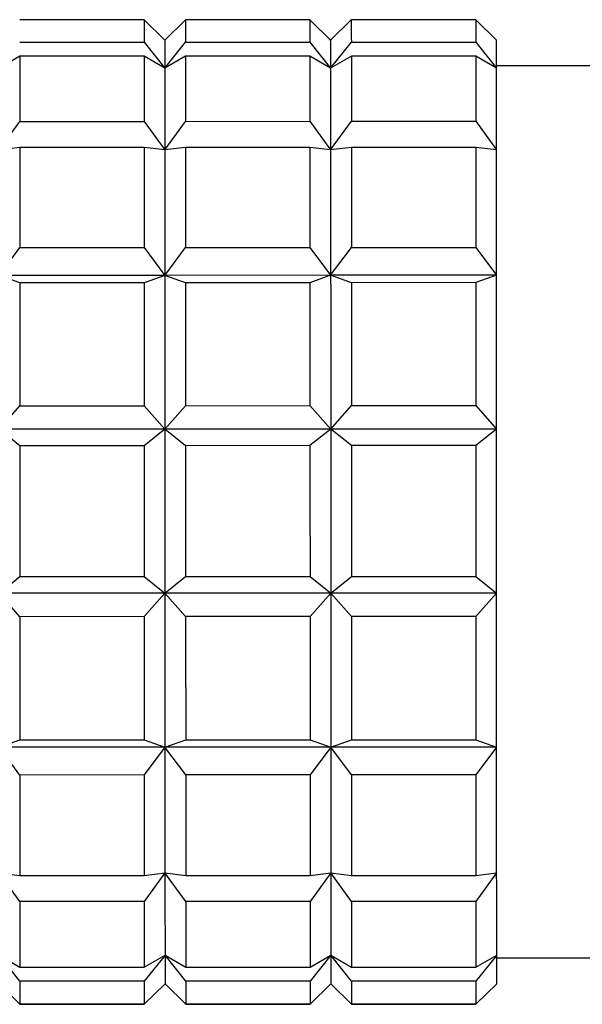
# Model space of a CAD drawing. Header units: inches. Extents: x 1.7 to 32.8, y 1.3 to 21.1.
# Tile 10 of 54: x 10.491 to 10.704, y 3.17 to 3.544. Entities that reach past the tile are written whole.
import ezdxf

# ---------------------------------------------------------------- set-up
doc = ezdxf.new("R2010")
doc.units = ezdxf.units.IN
doc.header["$MEASUREMENT"] = 0

msp = doc.modelspace()

# ---------------------------------------------------------------- linework, layer by layer
at = {"color": 7, "linetype": 'Continuous', "lineweight": 25}
for p, q in [((10.5378, 3.5441), (10.49056, 3.54409)), ((10.54568, 3.53637), (10.5378, 3.5441)), ((10.55355, 3.5441), (10.54568, 3.53637)), ((10.60079, 3.54411), (10.55355, 3.5441)), ((10.60867, 3.53639), (10.60079, 3.54411)), ((10.61654, 3.54412), (10.60867, 3.53639)), ((10.66379, 3.54413), (10.61654, 3.54412)), ((10.67166, 3.5364), (10.66379, 3.54413)), ((10.54568, 3.53637), (10.54535, 3.5367)), ((10.60867, 3.53639), (10.60834, 3.53671)), ((10.67166, 3.5364), (10.67134, 3.53673)), ((10.49056, 3.53554), (10.53781, 3.53556)), ((10.53781, 3.53556), (10.54568, 3.52568)), ((10.54568, 3.52568), (10.55355, 3.53556)), ((10.55355, 3.53556), (10.6008, 3.53557)), ((10.6008, 3.53557), (10.60867, 3.52569)), ((10.60867, 3.52569), (10.61655, 3.53558)), ((10.61655, 3.53558), (10.66379, 3.53559)), ((10.66379, 3.53559), (10.67167, 3.52571)), ((10.49056, 3.53029), (10.48269, 3.52566)), ((10.53781, 3.53031), (10.49056, 3.53029)), ((10.54568, 3.52568), (10.53781, 3.53031)), ((10.55355, 3.53031), (10.54568, 3.52568)), ((10.6008, 3.53032), (10.55355, 3.53031)), ((10.60867, 3.52569), (10.6008, 3.53032)), ((10.61655, 3.53033), (10.60867, 3.52569)), ((10.66379, 3.53034), (10.61655, 3.53033)), ((10.67167, 3.52571), (10.66379, 3.53034)), ((10.79765, 3.52659), (10.67167, 3.52656)), ((10.4827, 3.49465), (10.49057, 3.50552)), ((10.49057, 3.50552), (10.53781, 3.50553)), ((10.53781, 3.50553), (10.54569, 3.49467)), ((10.54569, 3.49467), (10.55356, 3.50554)), ((10.55356, 3.50554), (10.6008, 3.50555)), ((10.6008, 3.50555), (10.60868, 3.49469)), ((10.60868, 3.49469), (10.61655, 3.50555)), ((10.61655, 3.50555), (10.6638, 3.50557)), ((10.6638, 3.50557), (10.67167, 3.4947)), ((10.49057, 3.49563), (10.4827, 3.49465)), ((10.53782, 3.49564), (10.49057, 3.49563)), ((10.54569, 3.49467), (10.53782, 3.49564)), ((10.55356, 3.49564), (10.54569, 3.49467)), ((10.60081, 3.49565), (10.55356, 3.49564)), ((10.60868, 3.49469), (10.60081, 3.49565)), ((10.61656, 3.49566), (10.60868, 3.49469)), ((10.6638, 3.49567), (10.61656, 3.49566)), ((10.67167, 3.4947), (10.6638, 3.49567)), ((10.48271, 3.44707), (10.49058, 3.45761)), ((10.49058, 3.45761), (10.53782, 3.45763)), ((10.53782, 3.45763), (10.5457, 3.44708)), ((10.5457, 3.44708), (10.55357, 3.45763)), ((10.55357, 3.45763), (10.60082, 3.45764)), ((10.60082, 3.45764), (10.60869, 3.4471)), ((10.60869, 3.4471), (10.61657, 3.45765)), ((10.61657, 3.45765), (10.66381, 3.45766)), ((10.66381, 3.45766), (10.67169, 3.44712)), ((10.5457, 3.44708), (10.48271, 3.44707)), ((10.49058, 3.44426), (10.48271, 3.44707)), ((10.5457, 3.44708), (10.53783, 3.44428)), ((10.60869, 3.4471), (10.5457, 3.44708)), ((10.55358, 3.44428), (10.5457, 3.44708)), ((10.60869, 3.4471), (10.60082, 3.44429)), ((10.67169, 3.44712), (10.60869, 3.4471)), ((10.61657, 3.4443), (10.60869, 3.4471)), ((10.67169, 3.44712), (10.66381, 3.44431)), ((10.53783, 3.44428), (10.49058, 3.44426)), ((10.60082, 3.44429), (10.55358, 3.44428)), ((10.66381, 3.44431), (10.61657, 3.4443)), ((10.48272, 3.38865), (10.4906, 3.3976)), ((10.4906, 3.3976), (10.53784, 3.39761)), ((10.53784, 3.39761), (10.54572, 3.38866)), ((10.54572, 3.38866), (10.55359, 3.39761)), ((10.55359, 3.39761), (10.60083, 3.39762)), ((10.60083, 3.39762), (10.60871, 3.38868)), ((10.60871, 3.38868), (10.61658, 3.39763)), ((10.61658, 3.39763), (10.66382, 3.39764)), ((10.66382, 3.39764), (10.6717, 3.38869)), ((10.54572, 3.38866), (10.48272, 3.38865)), ((10.4906, 3.38241), (10.48272, 3.38865)), ((10.54572, 3.38866), (10.53784, 3.38242)), ((10.60871, 3.38868), (10.54572, 3.38866)), ((10.55359, 3.38242), (10.54572, 3.38866)), ((10.60871, 3.38868), (10.60084, 3.38243)), ((10.6717, 3.38869), (10.60871, 3.38868)), ((10.61658, 3.38244), (10.60871, 3.38868)), ((10.6717, 3.38869), (10.66383, 3.38245)), ((10.53784, 3.38242), (10.4906, 3.38241)), ((10.60084, 3.38243), (10.55359, 3.38242)), ((10.66383, 3.38245), (10.61658, 3.38244)), ((10.48274, 3.32643), (10.49061, 3.33271)), ((10.49061, 3.33271), (10.53786, 3.33272)), ((10.53786, 3.33272), (10.54573, 3.32645)), ((10.54573, 3.32645), (10.5536, 3.33272)), ((10.5536, 3.33272), (10.60085, 3.33274)), ((10.60085, 3.33274), (10.60872, 3.32646)), ((10.60872, 3.32646), (10.6166, 3.33274)), ((10.6166, 3.33274), (10.66384, 3.33275)), ((10.66384, 3.33275), (10.67172, 3.32648)), ((10.54573, 3.32645), (10.48274, 3.32643)), ((10.49062, 3.31751), (10.48274, 3.32643)), ((10.54573, 3.32645), (10.53786, 3.31752)), ((10.60872, 3.32646), (10.54573, 3.32645)), ((10.55361, 3.31752), (10.54573, 3.32645)), ((10.60872, 3.32646), (10.60085, 3.31754)), ((10.67172, 3.32648), (10.60872, 3.32646)), ((10.6166, 3.31754), (10.60872, 3.32646)), ((10.67172, 3.32648), (10.66385, 3.31755)), ((10.53786, 3.31752), (10.49062, 3.31751)), ((10.60085, 3.31754), (10.55361, 3.31752)), ((10.66385, 3.31755), (10.6166, 3.31754)), ((10.48276, 3.26793), (10.49063, 3.27078)), ((10.49063, 3.27078), (10.53787, 3.27079)), ((10.53787, 3.27079), (10.54575, 3.26795)), ((10.54575, 3.26795), (10.55362, 3.27079)), ((10.55362, 3.27079), (10.60086, 3.27081)), ((10.60086, 3.27081), (10.60874, 3.26797)), ((10.60874, 3.26797), (10.61661, 3.27081)), ((10.61661, 3.27081), (10.66386, 3.27082)), ((10.66386, 3.27082), (10.67173, 3.26798)), ((10.54575, 3.26795), (10.48276, 3.26793)), ((10.49063, 3.2574), (10.48276, 3.26793)), ((10.54575, 3.26795), (10.53788, 3.25741)), ((10.60874, 3.26797), (10.54575, 3.26795)), ((10.55362, 3.25742), (10.54575, 3.26795)), ((10.60874, 3.26797), (10.60087, 3.25743)), ((10.67173, 3.26798), (10.60874, 3.26797)), ((10.61662, 3.25743), (10.60874, 3.26797)), ((10.67173, 3.26798), (10.66386, 3.25745)), ((10.53788, 3.25741), (10.49063, 3.2574)), ((10.60087, 3.25743), (10.55362, 3.25742)), ((10.66386, 3.25745), (10.61662, 3.25743)), ((10.48277, 3.2202), (10.49064, 3.21928)), ((10.49064, 3.20934), (10.48277, 3.2202)), ((10.49064, 3.21928), (10.53789, 3.21929)), ((10.53789, 3.21929), (10.54576, 3.22022)), ((10.54576, 3.22022), (10.53789, 3.20935)), ((10.54576, 3.22022), (10.55363, 3.21929)), ((10.55364, 3.20935), (10.54576, 3.22022)), ((10.55363, 3.21929), (10.60088, 3.2193)), ((10.60088, 3.2193), (10.60875, 3.22024)), ((10.60875, 3.22024), (10.60088, 3.20936)), ((10.60875, 3.22024), (10.61663, 3.21931)), ((10.61663, 3.20937), (10.60875, 3.22024)), ((10.61663, 3.21931), (10.66387, 3.21932)), ((10.66387, 3.21932), (10.67174, 3.22025)), ((10.67174, 3.22025), (10.66387, 3.20938)), ((10.53789, 3.20935), (10.49064, 3.20934)), ((10.60088, 3.20936), (10.55364, 3.20935)), ((10.66387, 3.20938), (10.61663, 3.20937)), ((10.48278, 3.189), (10.49065, 3.18441)), ((10.49065, 3.17911), (10.48278, 3.189)), ((10.53789, 3.18442), (10.54577, 3.18902)), ((10.54577, 3.18902), (10.5379, 3.17912)), ((10.54577, 3.18902), (10.55364, 3.18443)), ((10.55364, 3.17912), (10.54577, 3.18902)), ((10.60089, 3.18444), (10.60876, 3.18903)), ((10.60876, 3.18903), (10.60089, 3.17914)), ((10.60876, 3.18903), (10.61663, 3.18444)), ((10.61664, 3.17914), (10.60876, 3.18903)), ((10.66388, 3.18445), (10.67175, 3.18905)), ((10.67175, 3.18905), (10.66388, 3.17915)), ((10.67175, 3.18798), (10.79774, 3.18801)), ((10.49065, 3.18441), (10.53789, 3.18442)), ((10.55364, 3.18443), (10.60089, 3.18444)), ((10.61663, 3.18444), (10.66388, 3.18445)), ((10.48278, 3.17809), (10.49065, 3.17039)), ((10.49065, 3.17036), (10.48278, 3.17809)), ((10.5379, 3.17912), (10.49065, 3.17911)), ((10.5379, 3.1704), (10.54577, 3.1781)), ((10.54577, 3.1781), (10.5379, 3.17037)), ((10.54577, 3.1781), (10.5461, 3.17778)), ((10.54577, 3.1781), (10.55365, 3.17041)), ((10.55365, 3.17038), (10.54577, 3.1781)), ((10.60089, 3.17914), (10.55364, 3.17912)), ((10.60089, 3.17042), (10.60876, 3.17812)), ((10.60876, 3.17812), (10.60089, 3.17039)), ((10.60876, 3.17812), (10.60909, 3.17779)), ((10.60876, 3.17812), (10.61664, 3.17042)), ((10.61664, 3.17039), (10.60876, 3.17812)), ((10.66388, 3.17915), (10.61664, 3.17914)), ((10.66388, 3.17043), (10.67175, 3.17814)), ((10.67175, 3.17814), (10.66388, 3.17041)), ((10.49065, 3.17039), (10.5379, 3.1704)), ((10.5379, 3.17037), (10.49065, 3.17036)), ((10.55365, 3.17041), (10.60089, 3.17042)), ((10.60089, 3.17039), (10.55365, 3.17038)), ((10.61664, 3.17042), (10.66388, 3.17043)), ((10.66388, 3.17041), (10.61664, 3.17039))]:
    msp.add_line(p, q, dxfattribs=at)
at = {"color": 7, "linetype": 'Continuous', "lineweight": 25, "flags": 128}
for points in [[(10.5378, 3.5441), (10.5378, 3.54375), (10.5378, 3.54319), (10.5378, 3.54243), (10.5378, 3.54146), (10.5378, 3.54029), (10.5378, 3.53891), (10.5378, 3.53733), (10.53781, 3.53556)], [(10.55355, 3.5441), (10.55355, 3.54375), (10.55355, 3.5432), (10.55355, 3.54243), (10.55355, 3.54146), (10.55355, 3.54029), (10.55355, 3.53892), (10.55355, 3.53734), (10.55355, 3.53556)], [(10.60079, 3.54411), (10.60079, 3.54376), (10.6008, 3.54321), (10.6008, 3.54245), (10.6008, 3.54148), (10.6008, 3.5403), (10.6008, 3.53893), (10.6008, 3.53735), (10.6008, 3.53557)], [(10.61654, 3.54412), (10.61654, 3.54377), (10.61654, 3.54321), (10.61654, 3.54245), (10.61654, 3.54148), (10.61654, 3.54031), (10.61654, 3.53893), (10.61654, 3.53735), (10.61655, 3.53558)], [(10.66379, 3.54413), (10.66379, 3.54378), (10.66379, 3.54322), (10.66379, 3.54246), (10.66379, 3.54149), (10.66379, 3.54032), (10.66379, 3.53894), (10.66379, 3.53737), (10.66379, 3.53559)], [(10.54568, 3.53637), (10.54568, 3.53621), (10.54568, 3.53572), (10.54568, 3.53488), (10.54568, 3.53371), (10.54568, 3.53219), (10.54568, 3.53035), (10.54568, 3.52818), (10.54568, 3.52568)], [(10.60867, 3.53639), (10.60867, 3.53623), (10.60867, 3.53573), (10.60867, 3.5349), (10.60867, 3.53372), (10.60867, 3.53221), (10.60867, 3.53037), (10.60867, 3.52819), (10.60867, 3.52569)], [(10.67167, 3.52571), (10.67167, 3.52821), (10.67166, 3.53038), (10.67166, 3.53223), (10.67166, 3.53374), (10.67166, 3.53491), (10.67166, 3.53575), (10.67166, 3.53625), (10.67166, 3.5364)], [(10.49056, 3.53029), (10.49056, 3.52784), (10.49056, 3.52519), (10.49056, 3.52236), (10.49056, 3.51935), (10.49057, 3.51615), (10.49057, 3.51278), (10.49057, 3.50923), (10.49057, 3.50552)], [(10.53781, 3.53031), (10.53781, 3.52785), (10.53781, 3.5252), (10.53781, 3.52237), (10.53781, 3.51936), (10.53781, 3.51616), (10.53781, 3.51279), (10.53781, 3.50925), (10.53781, 3.50553)], [(10.55355, 3.53031), (10.55356, 3.52785), (10.55356, 3.52521), (10.55356, 3.52238), (10.55356, 3.51936), (10.55356, 3.51617), (10.55356, 3.51279), (10.55356, 3.50925), (10.55356, 3.50554)], [(10.6008, 3.53032), (10.6008, 3.52787), (10.6008, 3.52522), (10.6008, 3.52239), (10.6008, 3.51937), (10.6008, 3.51618), (10.6008, 3.51281), (10.6008, 3.50926), (10.6008, 3.50555)], [(10.61655, 3.53033), (10.61655, 3.52787), (10.61655, 3.52522), (10.61655, 3.52239), (10.61655, 3.51938), (10.61655, 3.51618), (10.61655, 3.51281), (10.61655, 3.50927), (10.61655, 3.50555)], [(10.66379, 3.53034), (10.66379, 3.52788), (10.66379, 3.52524), (10.66379, 3.5224), (10.66379, 3.51939), (10.66379, 3.51619), (10.6638, 3.51282), (10.6638, 3.50928), (10.6638, 3.50557)], [(10.54568, 3.52568), (10.54568, 3.52286), (10.54568, 3.51972), (10.54568, 3.51628), (10.54568, 3.51253), (10.54569, 3.50849), (10.54569, 3.50416), (10.54569, 3.49955), (10.54569, 3.49467)], [(10.60867, 3.52569), (10.60867, 3.52287), (10.60868, 3.51974), (10.60868, 3.5163), (10.60868, 3.51255), (10.60868, 3.50851), (10.60868, 3.50418), (10.60868, 3.49957), (10.60868, 3.49469)], [(10.67167, 3.4947), (10.67167, 3.49958), (10.67167, 3.50419), (10.67167, 3.50852), (10.67167, 3.51257), (10.67167, 3.51631), (10.67167, 3.51976), (10.67167, 3.52289), (10.67167, 3.52571)], [(10.49057, 3.49563), (10.49057, 3.49136), (10.49057, 3.48694), (10.49057, 3.48239), (10.49058, 3.47769), (10.49058, 3.47286), (10.49058, 3.4679), (10.49058, 3.46281), (10.49058, 3.45761)], [(10.53782, 3.49564), (10.53782, 3.49137), (10.53782, 3.48696), (10.53782, 3.4824), (10.53782, 3.4777), (10.53782, 3.47287), (10.53782, 3.46791), (10.53782, 3.46283), (10.53782, 3.45763)], [(10.55356, 3.49564), (10.55356, 3.49138), (10.55357, 3.48696), (10.55357, 3.4824), (10.55357, 3.4777), (10.55357, 3.47287), (10.55357, 3.46791), (10.55357, 3.46283), (10.55357, 3.45763)], [(10.60081, 3.49565), (10.60081, 3.49139), (10.60081, 3.48697), (10.60081, 3.48241), (10.60081, 3.47772), (10.60081, 3.47288), (10.60081, 3.46792), (10.60082, 3.46284), (10.60082, 3.45764)], [(10.61656, 3.49566), (10.61656, 3.49139), (10.61656, 3.48698), (10.61656, 3.48242), (10.61656, 3.47772), (10.61656, 3.47289), (10.61656, 3.46793), (10.61656, 3.46285), (10.61657, 3.45765)], [(10.6638, 3.49567), (10.6638, 3.4914), (10.6638, 3.48699), (10.6638, 3.48243), (10.6638, 3.47773), (10.66381, 3.4729), (10.66381, 3.46794), (10.66381, 3.46286), (10.66381, 3.45766)], [(10.54569, 3.49467), (10.54569, 3.48953), (10.54569, 3.48413), (10.54569, 3.4785), (10.5457, 3.47263), (10.5457, 3.46654), (10.5457, 3.46025), (10.5457, 3.45376), (10.5457, 3.44708)], [(10.60868, 3.49469), (10.60868, 3.48954), (10.60868, 3.48415), (10.60869, 3.47851), (10.60869, 3.47265), (10.60869, 3.46656), (10.60869, 3.46026), (10.60869, 3.45377), (10.60869, 3.4471)], [(10.67169, 3.44712), (10.67168, 3.45379), (10.67168, 3.46028), (10.67168, 3.46658), (10.67168, 3.47266), (10.67168, 3.47853), (10.67168, 3.48416), (10.67168, 3.48956), (10.67167, 3.4947)], [(10.5457, 3.44708), (10.5457, 3.44024), (10.54571, 3.43323), (10.54571, 3.42609), (10.54571, 3.41881), (10.54571, 3.41141), (10.54571, 3.40391), (10.54571, 3.39632), (10.54572, 3.38866)], [(10.60869, 3.4471), (10.6087, 3.44025), (10.6087, 3.43325), (10.6087, 3.4261), (10.6087, 3.41882), (10.6087, 3.41143), (10.6087, 3.40393), (10.60871, 3.39634), (10.60871, 3.38868)], [(10.6717, 3.38869), (10.6717, 3.39636), (10.6717, 3.40394), (10.6717, 3.41144), (10.67169, 3.41884), (10.67169, 3.42612), (10.67169, 3.43327), (10.67169, 3.44027), (10.67169, 3.44712)], [(10.49058, 3.44426), (10.49059, 3.4387), (10.49059, 3.43305), (10.49059, 3.42731), (10.49059, 3.4215), (10.49059, 3.41561), (10.49059, 3.40966), (10.49059, 3.40366), (10.4906, 3.3976)], [(10.53783, 3.44428), (10.53783, 3.43871), (10.53783, 3.43306), (10.53783, 3.42733), (10.53783, 3.42151), (10.53784, 3.41563), (10.53784, 3.40968), (10.53784, 3.40367), (10.53784, 3.39761)], [(10.55358, 3.44428), (10.55358, 3.43872), (10.55358, 3.43307), (10.55358, 3.42733), (10.55358, 3.42152), (10.55358, 3.41563), (10.55359, 3.40968), (10.55359, 3.40367), (10.55359, 3.39761)], [(10.60082, 3.44429), (10.60082, 3.43873), (10.60082, 3.43308), (10.60082, 3.42734), (10.60083, 3.42153), (10.60083, 3.41564), (10.60083, 3.40969), (10.60083, 3.40368), (10.60083, 3.39762)], [(10.61657, 3.4443), (10.61657, 3.43873), (10.61657, 3.43308), (10.61657, 3.42735), (10.61657, 3.42153), (10.61658, 3.41565), (10.61658, 3.4097), (10.61658, 3.40369), (10.61658, 3.39763)], [(10.66381, 3.44431), (10.66381, 3.43875), (10.66382, 3.43309), (10.66382, 3.42736), (10.66382, 3.42154), (10.66382, 3.41566), (10.66382, 3.40971), (10.66382, 3.4037), (10.66382, 3.39764)], [(10.54572, 3.38866), (10.54572, 3.38094), (10.54572, 3.37317), (10.54572, 3.36537), (10.54572, 3.35756), (10.54573, 3.34975), (10.54573, 3.34195), (10.54573, 3.33418), (10.54573, 3.32645)], [(10.60871, 3.38868), (10.60871, 3.38095), (10.60871, 3.37319), (10.60871, 3.36539), (10.60872, 3.35758), (10.60872, 3.34976), (10.60872, 3.34196), (10.60872, 3.33419), (10.60872, 3.32646)], [(10.67172, 3.32648), (10.67171, 3.33421), (10.67171, 3.34198), (10.67171, 3.34978), (10.67171, 3.35759), (10.67171, 3.36541), (10.6717, 3.3732), (10.6717, 3.38097), (10.6717, 3.38869)], [(10.4906, 3.38241), (10.4906, 3.37622), (10.4906, 3.37001), (10.4906, 3.36379), (10.49061, 3.35756), (10.49061, 3.35133), (10.49061, 3.34511), (10.49061, 3.3389), (10.49061, 3.33271)], [(10.53784, 3.38242), (10.53785, 3.37623), (10.53785, 3.37002), (10.53785, 3.3638), (10.53785, 3.35757), (10.53785, 3.35134), (10.53785, 3.34512), (10.53786, 3.33891), (10.53786, 3.33272)], [(10.55359, 3.38242), (10.55359, 3.37623), (10.5536, 3.37003), (10.5536, 3.36381), (10.5536, 3.35758), (10.5536, 3.35135), (10.5536, 3.34512), (10.5536, 3.33891), (10.5536, 3.33272)], [(10.60084, 3.38243), (10.60084, 3.37625), (10.60084, 3.37004), (10.60084, 3.36382), (10.60084, 3.35759), (10.60084, 3.35136), (10.60085, 3.34514), (10.60085, 3.33893), (10.60085, 3.33274)], [(10.61658, 3.38244), (10.61659, 3.37625), (10.61659, 3.37004), (10.61659, 3.36382), (10.61659, 3.35759), (10.61659, 3.35136), (10.61659, 3.34514), (10.6166, 3.33893), (10.6166, 3.33274)], [(10.66383, 3.38245), (10.66383, 3.37626), (10.66383, 3.37006), (10.66383, 3.36383), (10.66383, 3.3576), (10.66384, 3.35137), (10.66384, 3.34515), (10.66384, 3.33894), (10.66384, 3.33275)], [(10.54573, 3.32645), (10.54573, 3.31878), (10.54574, 3.31119), (10.54574, 3.30368), (10.54574, 3.29627), (10.54574, 3.28898), (10.54574, 3.28182), (10.54575, 3.27481), (10.54575, 3.26795)], [(10.60872, 3.32646), (10.60873, 3.3188), (10.60873, 3.3112), (10.60873, 3.30369), (10.60873, 3.29629), (10.60873, 3.289), (10.60874, 3.28184), (10.60874, 3.27482), (10.60874, 3.26797)], [(10.67173, 3.26798), (10.67173, 3.27484), (10.67173, 3.28186), (10.67173, 3.28902), (10.67172, 3.29631), (10.67172, 3.30371), (10.67172, 3.31122), (10.67172, 3.31881), (10.67172, 3.32648)], [(10.49062, 3.31751), (10.49062, 3.31144), (10.49062, 3.30543), (10.49062, 3.29947), (10.49062, 3.29358), (10.49062, 3.28776), (10.49063, 3.28201), (10.49063, 3.27635), (10.49063, 3.27078)], [(10.53786, 3.31752), (10.53786, 3.31146), (10.53786, 3.30544), (10.53787, 3.29948), (10.53787, 3.29359), (10.53787, 3.28777), (10.53787, 3.28202), (10.53787, 3.27636), (10.53787, 3.27079)], [(10.55361, 3.31752), (10.55361, 3.31146), (10.55361, 3.30545), (10.55361, 3.29949), (10.55361, 3.2936), (10.55362, 3.28777), (10.55362, 3.28203), (10.55362, 3.27637), (10.55362, 3.27079)], [(10.60085, 3.31754), (10.60085, 3.31147), (10.60086, 3.30546), (10.60086, 3.2995), (10.60086, 3.29361), (10.60086, 3.28779), (10.60086, 3.28204), (10.60086, 3.27638), (10.60086, 3.27081)], [(10.6166, 3.31754), (10.6166, 3.31148), (10.6166, 3.30546), (10.61661, 3.2995), (10.61661, 3.29361), (10.61661, 3.28779), (10.61661, 3.28204), (10.61661, 3.27638), (10.61661, 3.27081)], [(10.66385, 3.31755), (10.66385, 3.31149), (10.66385, 3.30547), (10.66385, 3.29952), (10.66385, 3.29362), (10.66385, 3.2878), (10.66385, 3.28206), (10.66386, 3.27639), (10.66386, 3.27082)], [(10.54575, 3.26795), (10.54575, 3.26126), (10.54575, 3.25475), (10.54575, 3.24844), (10.54575, 3.24234), (10.54576, 3.23645), (10.54576, 3.2308), (10.54576, 3.22538), (10.54576, 3.22022)], [(10.60874, 3.26797), (10.60874, 3.26128), (10.60874, 3.25477), (10.60874, 3.24846), (10.60875, 3.24236), (10.60875, 3.23647), (10.60875, 3.23082), (10.60875, 3.2254), (10.60875, 3.22024)], [(10.67174, 3.22025), (10.67174, 3.22542), (10.67174, 3.23083), (10.67174, 3.23649), (10.67174, 3.24237), (10.67174, 3.24848), (10.67174, 3.25479), (10.67173, 3.26129), (10.67173, 3.26798)], [(10.49063, 3.2574), (10.49063, 3.25219), (10.49063, 3.24709), (10.49064, 3.24212), (10.49064, 3.23728), (10.49064, 3.23256), (10.49064, 3.22799), (10.49064, 3.22356), (10.49064, 3.21928)], [(10.53788, 3.25741), (10.53788, 3.2522), (10.53788, 3.24711), (10.53788, 3.24213), (10.53788, 3.23729), (10.53788, 3.23257), (10.53788, 3.228), (10.53788, 3.22357), (10.53789, 3.21929)], [(10.55362, 3.25742), (10.55363, 3.25221), (10.55363, 3.24711), (10.55363, 3.24214), (10.55363, 3.23729), (10.55363, 3.23258), (10.55363, 3.228), (10.55363, 3.22357), (10.55363, 3.21929)], [(10.60087, 3.25743), (10.60087, 3.25222), (10.60087, 3.24712), (10.60087, 3.24215), (10.60087, 3.2373), (10.60087, 3.23259), (10.60088, 3.22802), (10.60088, 3.22359), (10.60088, 3.2193)], [(10.61662, 3.25743), (10.61662, 3.25222), (10.61662, 3.24713), (10.61662, 3.24215), (10.61662, 3.23731), (10.61662, 3.23259), (10.61662, 3.22802), (10.61662, 3.22359), (10.61663, 3.21931)], [(10.66386, 3.25745), (10.66386, 3.25223), (10.66386, 3.24714), (10.66386, 3.24217), (10.66387, 3.23732), (10.66387, 3.23261), (10.66387, 3.22803), (10.66387, 3.2236), (10.66387, 3.21932)], [(10.54576, 3.22022), (10.54576, 3.21532), (10.54576, 3.21068), (10.54576, 3.20633), (10.54576, 3.20226), (10.54577, 3.19849), (10.54577, 3.19502), (10.54577, 3.19186), (10.54577, 3.18902)], [(10.60875, 3.22024), (10.60875, 3.21533), (10.60875, 3.2107), (10.60876, 3.20635), (10.60876, 3.20228), (10.60876, 3.19851), (10.60876, 3.19504), (10.60876, 3.19188), (10.60876, 3.18903)], [(10.67175, 3.18905), (10.67175, 3.1919), (10.67175, 3.19506), (10.67175, 3.19853), (10.67175, 3.2023), (10.67175, 3.20636), (10.67175, 3.21072), (10.67175, 3.21535), (10.67174, 3.22025)], [(10.49064, 3.20934), (10.49065, 3.20561), (10.49065, 3.20204), (10.49065, 3.19865), (10.49065, 3.19544), (10.49065, 3.1924), (10.49065, 3.18955), (10.49065, 3.18689), (10.49065, 3.18441)], [(10.53789, 3.20935), (10.53789, 3.20562), (10.53789, 3.20205), (10.53789, 3.19866), (10.53789, 3.19545), (10.53789, 3.19242), (10.53789, 3.18956), (10.53789, 3.1869), (10.53789, 3.18442)], [(10.55364, 3.20935), (10.55364, 3.20562), (10.55364, 3.20206), (10.55364, 3.19867), (10.55364, 3.19545), (10.55364, 3.19242), (10.55364, 3.18957), (10.55364, 3.1869), (10.55364, 3.18443)], [(10.60088, 3.20936), (10.60088, 3.20563), (10.60088, 3.20207), (10.60088, 3.19868), (10.60088, 3.19547), (10.60088, 3.19243), (10.60089, 3.18958), (10.60089, 3.18691), (10.60089, 3.18444)], [(10.61663, 3.20937), (10.61663, 3.20564), (10.61663, 3.20207), (10.61663, 3.19868), (10.61663, 3.19547), (10.61663, 3.19244), (10.61663, 3.18958), (10.61663, 3.18692), (10.61663, 3.18444)], [(10.66387, 3.20938), (10.66387, 3.20565), (10.66387, 3.20209), (10.66388, 3.1987), (10.66388, 3.19548), (10.66388, 3.19245), (10.66388, 3.1896), (10.66388, 3.18693), (10.66388, 3.18445)], [(10.54577, 3.18902), (10.54577, 3.18649), (10.54577, 3.18429), (10.54577, 3.18242), (10.54577, 3.18088), (10.54577, 3.17968), (10.54577, 3.17881), (10.54577, 3.17829), (10.54577, 3.1781)], [(10.60876, 3.18903), (10.60876, 3.18651), (10.60876, 3.18431), (10.60876, 3.18244), (10.60876, 3.1809), (10.60876, 3.17969), (10.60876, 3.17883), (10.60876, 3.1783), (10.60876, 3.17812)], [(10.67175, 3.17814), (10.67175, 3.17832), (10.67175, 3.17885), (10.67175, 3.17971), (10.67175, 3.18091), (10.67175, 3.18245), (10.67175, 3.18432), (10.67175, 3.18652), (10.67175, 3.18905)], [(10.49065, 3.17911), (10.49065, 3.17731), (10.49065, 3.17571), (10.49065, 3.17431), (10.49065, 3.17312), (10.49065, 3.17212), (10.49065, 3.17134), (10.49065, 3.17076), (10.49065, 3.17039)], [(10.5379, 3.17912), (10.5379, 3.17732), (10.5379, 3.17572), (10.5379, 3.17432), (10.5379, 3.17313), (10.5379, 3.17214), (10.5379, 3.17135), (10.5379, 3.17077), (10.5379, 3.1704)], [(10.55364, 3.17912), (10.55364, 3.17732), (10.55365, 3.17572), (10.55365, 3.17433), (10.55365, 3.17313), (10.55365, 3.17214), (10.55365, 3.17136), (10.55365, 3.17078), (10.55365, 3.17041)], [(10.60089, 3.17914), (10.60089, 3.17734), (10.60089, 3.17574), (10.60089, 3.17434), (10.60089, 3.17314), (10.60089, 3.17215), (10.60089, 3.17137), (10.60089, 3.17079), (10.60089, 3.17042)], [(10.61664, 3.17914), (10.61664, 3.17734), (10.61664, 3.17574), (10.61664, 3.17434), (10.61664, 3.17315), (10.61664, 3.17216), (10.61664, 3.17137), (10.61664, 3.17079), (10.61664, 3.17042)], [(10.66388, 3.17915), (10.66388, 3.17735), (10.66388, 3.17575), (10.66388, 3.17435), (10.66388, 3.17316), (10.66388, 3.17217), (10.66388, 3.17138), (10.66388, 3.17081), (10.66388, 3.17043)]]:
    msp.add_lwpolyline(points, dxfattribs=at)

doc.saveas('drawing.dxf')
